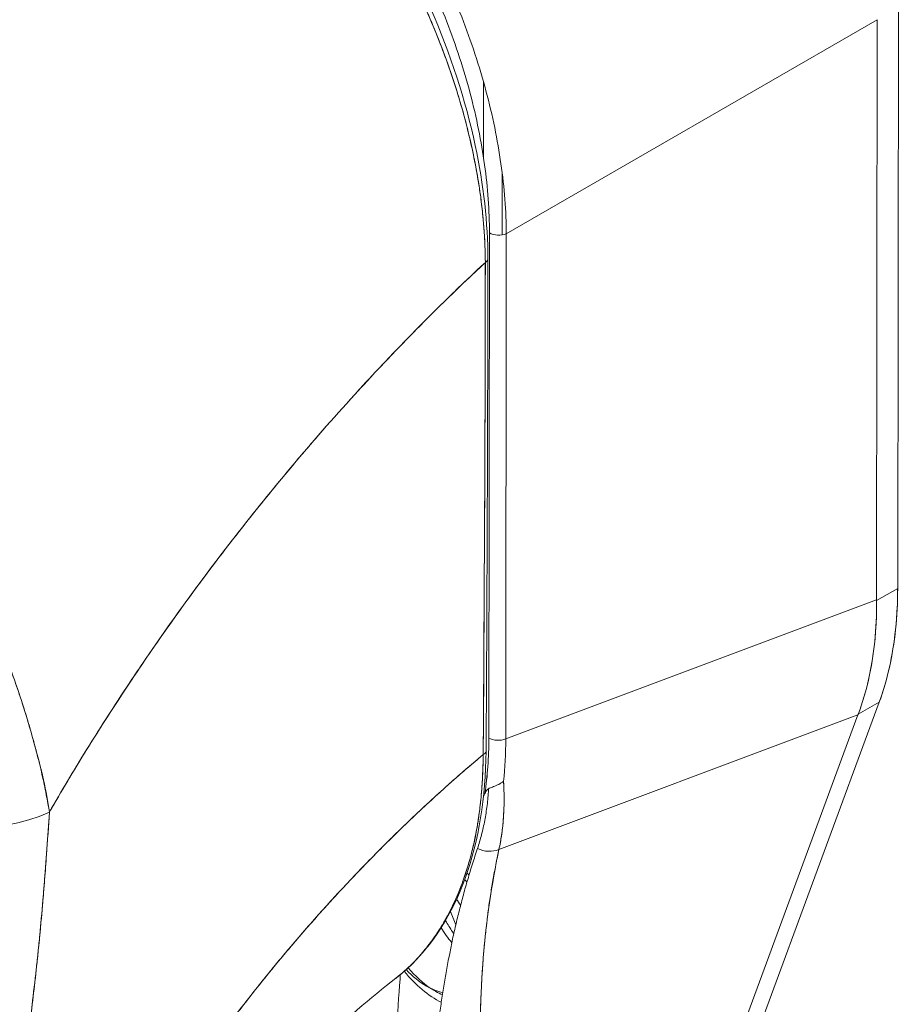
# Model space of a CAD drawing. Header units: inches. Extents: x 16 to 427, y 4 to 276.
# Tile 99 of 111: x 406.576 to 407.476, y 128.603 to 129.611. Entities that reach past the tile are written whole.
import ezdxf

# ---------------------------------------------------------------- set-up
doc = ezdxf.new("R2010")
doc.units = ezdxf.units.IN
doc.header["$LTSCALE"] = 26
doc.header["$MEASUREMENT"] = 0
doc.layers.add('Visible (ANSI)', color=7, linetype='Continuous', lineweight=5)

msp = doc.modelspace()

# ---------------------------------------------------------------- linework, layer by layer
at = {"layer": 'Visible (ANSI)'}
for p, q in [((407.4753, 129.0291), (407.476, 129.6283)), ((407.476, 129.6283), (407.4753, 129.0291)), ((407.0744, 129.3922), (407.4543, 129.6114)), ((407.4543, 129.6114), (407.0744, 129.3922)), ((407.4416, 129.6041), (407.4416, 129.6041)), ((407.4416, 129.6041), (407.4416, 129.6041)), ((407.4537, 129.0173), (407.4543, 129.6114)), ((407.4543, 129.6114), (407.4537, 129.0173)), ((407.4321, 129.5986), (407.4321, 129.5986)), ((407.4321, 129.5986), (407.4321, 129.5986)), ((407.3631, 129.5587), (407.3631, 129.5587)), ((407.0512, 129.5474), (407.0511, 129.4705)), ((407.0701, 129.3911), (407.0701, 129.4557)), ((407.0572, 129.3931), (407.0566, 128.8759)), ((407.0566, 128.8759), (407.0572, 129.3931)), ((407.0744, 129.3922), (407.0739, 128.875)), ((407.0739, 128.875), (407.0744, 129.3922)), ((407.0743, 129.2479), (407.0743, 129.2479)), ((407.0742, 129.191), (407.0742, 129.191)), ((407.0568, 129.0726), (407.0568, 129.0726)), ((407.4753, 129.0291), (407.4537, 129.0166)), ((407.4537, 129.0166), (407.4753, 129.0291)), ((407.0739, 128.875), (407.4537, 129.0173)), ((407.4537, 129.0173), (407.0739, 128.875)), ((407.4537, 129.0173), (407.4537, 129.0166)), ((407.2166, 128.2632), (407.4564, 128.9126)), ((407.4564, 128.9126), (407.2166, 128.2632)), ((407.4348, 128.9002), (407.4564, 128.9126)), ((407.4564, 128.9126), (407.4348, 128.9002)), ((407.0669, 128.7618), (407.4346, 128.8996)), ((407.4346, 128.8996), (407.0669, 128.7618)), ((407.1959, 128.2532), (407.4346, 128.8996)), ((407.4346, 128.8996), (407.1959, 128.2532)), ((407.4348, 128.9002), (407.4346, 128.8996)), ((407.4032, 128.8878), (407.4032, 128.8878)), ((407.3945, 128.8846), (407.3945, 128.8846)), ((406.5926, 128.8645), (406.5925, 128.8645)), ((406.5945, 128.8567), (406.5947, 128.8566)), ((406.5947, 128.8566), (406.5945, 128.8567)), ((407.3018, 128.8499), (407.3018, 128.8499)), ((406.6028, 128.8204), (406.6028, 128.8221)), ((406.6028, 128.8221), (406.6028, 128.8204)), ((407.0227, 128.6847), (407.0174, 128.6984)), ((407.0022, 128.6164), (406.9926, 128.6219)), ((406.9926, 128.6219), (407.0022, 128.6164)), ((406.9927, 128.6219), (407.0022, 128.6164))]:
    msp.add_line(p, q, dxfattribs=at)
msp.add_arc((407.0603, 129.1476), 0.0135, 255.4729, 255.4757, dxfattribs=at)
for centre, major_axis, ratio, start_param, end_param in [((407.0026, 129.4561), (0.1554, -0.2691), 0.57735, 1.272742, 1.272744), ((407.2697, 129.61), (-0.1454, 0.2519), 0.57735, 1.888973, 1.888975), ((407.264, 129.6067), (0.1495, -0.2589), 0.57735, 5.021664, 5.021666), ((407.0667, 129.3986), (0.0135, 0), 0.578085, 3.927628, 5.323892), ((407.0475, 129.3664), (0.00808, -0.00001), 0.577886, 5.458531, 6.283184), ((407.0475, 129.3664), (0.00808, -0.00001), 0.577886, 5.458531, 6.283184), ((407.0603, 129.1476), (-0.0135, 0), 0.578085, 1.318354, 1.318403), ((407.0603, 129.1476), (0.0135, 0), 0.578085, 4.459946, 4.459996), ((407.0602, 129.0597), (-0.0067, -0.0117), 0.576615, 4.288815, 4.288887), ((407.0602, 129.0597), (0.0067, 0.0117), 0.576615, 1.147222, 1.147295), ((407.0602, 129.0597), (0.0135, 0), 0.578085, 4.459946, 4.459996), ((407.1415, 129.2222), (0.236, -0.4088), 0.57735, 0.447417, 0.784158), ((407.1003, 129.1966), (-0.2618, 0.3916), 0.606308, 3.549793, 3.88722), ((407.0025, 128.9615), (0.0431, -0.0746), 0.57735, 0.306582, 0.306605), ((406.8241, 129.0027), (0.1311, -0.3344), 0.574291, 0.783917, 0.970422), ((406.7119, 129.1077), (0.2553, -0.4352), 0.532324, 0.582589, 0.734809), ((407.0031, 128.9611), (0.0479, -0.083), 0.57735, 0.126009, 0.126025), ((407.0661, 128.8814), (0.0135, 0), 0.578085, 3.927629, 5.323892), ((407.0661, 128.8814), (-0.0135, 0), 0.578085, 0.786036, 2.182299), ((406.7375, 129.0716), (-0.237, 0.4151), 0.575063, 3.813529, 3.928367), ((406.7375, 129.0716), (0.237, -0.4151), 0.575071, 0.671929, 0.786767), ((407.0456, 128.8626), (0.00808, -0.00006), 0.581904, 5.407783, 6.283181), ((407.0456, 128.8626), (0.00808, -0.00006), 0.581904, 5.407783, 6.283181), ((406.5782, 128.855), (0.0404, 0), 0.577349, 5.272768, 5.281544), ((406.5211, 128.8666), (-0.1345, 0.0072), 0.61085, 0.817169, 2.290598), ((406.5211, 128.8666), (0.1345, -0.0072), 0.61085, 3.958762, 5.432191), ((407.0549, 128.7791), (0.0218, -0.0067), 0.824437, 4.499544, 5.518905), ((407.0549, 128.7791), (-0.0218, 0.0067), 0.824437, 1.357951, 2.377312), ((407.0031, 128.6862), (0.0479, -0.083), 0.57735, 1.845497, 1.877759), ((407.0022, 128.6868), (0.0431, -0.0747), 0.57735, 1.805679, 1.847343), ((406.9927, 128.6813), (-0.0364, 0.063), 0.57735, 4.751095, 4.853698), ((407.0031, 128.6862), (0.0479, -0.083), 0.57735, 1.443741, 1.446647), ((407.0022, 128.6868), (0.0431, -0.0747), 0.57735, 1.307164, 1.310379), ((407.0524, 128.7147), (0.0479, -0.083), 0.57735, 4.777462, 4.976237), ((407.0031, 128.6862), (-0.0479, 0.083), 0.57735, 1.84522, 2.427438), ((406.9927, 128.6813), (0.0364, -0.063), 0.57735, 5.082292, 5.496514), ((407.0022, 128.6868), (-0.0431, 0.0747), 0.57735, 1.873671, 2.274663), ((406.9927, 128.6813), (0.0364, -0.063), 0.57735, 5.496514, 5.828377), ((407.0022, 128.6868), (-0.0431, 0.0747), 0.57735, 2.356201, 2.467626)]:
    msp.add_ellipse(centre, major_axis=major_axis, ratio=ratio, start_param=start_param, end_param=end_param, dxfattribs=at)
for points, knots in [([(407.0744, 129.3922), (407.0744, 129.4153), (407.0725, 129.4393), (407.069, 129.4638), (407.0655, 129.4883), (407.0604, 129.5134), (407.0536, 129.5385), (407.0469, 129.5637), (407.0386, 129.5891), (407.0288, 129.6142), (407.019, 129.6393), (407.0078, 129.6643), (406.9953, 129.6887), (406.9829, 129.7131), (406.9691, 129.737), (406.9542, 129.76), (406.9394, 129.7831), (406.9234, 129.8053), (406.9065, 129.8264), (406.8896, 129.8474), (406.8719, 129.8673), (406.8535, 129.8858), (406.8351, 129.9043), (406.816, 129.9213), (406.7965, 129.9367), (406.777, 129.952), (406.7572, 129.9656), (406.7372, 129.9773)], [0, 0, 0, 0, 0.111111, 0.111111, 0.111111, 0.222222, 0.222222, 0.222222, 0.333333, 0.333333, 0.333333, 0.444444, 0.444444, 0.444444, 0.555556, 0.555556, 0.555556, 0.666667, 0.666667, 0.666667, 0.777778, 0.777778, 0.777778, 0.888889, 0.888889, 0.888889, 1, 1, 1, 1]), ([(406.7103, 129.9565), (406.6844, 129.9321), (406.6594, 129.9075), (406.6352, 129.8826), (406.611, 129.8578), (406.5877, 129.8328), (406.5652, 129.8077), (406.5427, 129.7826), (406.521, 129.7575), (406.5002, 129.7324), (406.4793, 129.7073), (406.4594, 129.6822), (406.4402, 129.6573), (406.421, 129.6323), (406.4027, 129.6075), (406.3852, 129.5828), (406.3676, 129.5582), (406.3509, 129.5337), (406.3349, 129.5095), (406.319, 129.4853), (406.3038, 129.4614), (406.2894, 129.4377), (406.2751, 129.4142), (406.2615, 129.3909), (406.2486, 129.368)], [0, 0, 0, 0, 0.125051, 0.125051, 0.125051, 0.250106, 0.250106, 0.250106, 0.375161, 0.375161, 0.375161, 0.500216, 0.500216, 0.500216, 0.625271, 0.625271, 0.625271, 0.750326, 0.750326, 0.750326, 0.87538, 0.87538, 0.87538, 1, 1, 1, 1]), ([(406.2486, 129.368), (406.258, 129.3848), (406.2678, 129.4017), (406.278, 129.4188), (406.2984, 129.4529), (406.3203, 129.4877), (406.3439, 129.523), (406.3675, 129.5583), (406.3928, 129.5941), (406.4198, 129.6303), (406.4468, 129.6664), (406.4755, 129.7029), (406.506, 129.7394), (406.5365, 129.7759), (406.5687, 129.8124), (406.6028, 129.8487), (406.6369, 129.885), (406.6727, 129.9211), (406.7103, 129.9565)], [0, 0, 0, 0, 0.09109, 0.09109, 0.09109, 0.272872, 0.272872, 0.272872, 0.454654, 0.454654, 0.454654, 0.636436, 0.636436, 0.636436, 0.818218, 0.818218, 0.818218, 1, 1, 1, 1]), ([(407.053, 129.3629), (407.0529, 129.3675), (407.0528, 129.3722), (407.0527, 129.3769), (407.0525, 129.3821), (407.0522, 129.3874), (407.0519, 129.3927), (407.0515, 129.3985), (407.051, 129.4044), (407.0505, 129.4103), (407.0498, 129.4168), (407.049, 129.4234), (407.0482, 129.43), (407.0475, 129.4348), (407.0468, 129.4396), (407.046, 129.4445), (407.0456, 129.4469), (407.0452, 129.4494), (407.0448, 129.4519), (407.0434, 129.4599), (407.0418, 129.468), (407.0401, 129.4762), (407.0382, 129.4852), (407.036, 129.4943), (407.0337, 129.5033), (407.0314, 129.5124), (407.0289, 129.5214), (407.0262, 129.5305), (407.0259, 129.5314), (407.0256, 129.5324), (407.0253, 129.5333), (407.022, 129.5443), (407.0183, 129.5553), (407.0144, 129.5663), (407.01, 129.5786), (407.0053, 129.5908), (407.0003, 129.603), (406.9983, 129.6078), (406.9963, 129.6126), (406.9942, 129.6174), (406.9904, 129.6262), (406.9864, 129.6349), (406.9822, 129.6436), (406.9756, 129.6574), (406.9686, 129.6712), (406.9612, 129.6847), (406.958, 129.6905), (406.9548, 129.6963), (406.9515, 129.702), (406.9478, 129.7084), (406.944, 129.7147), (406.9402, 129.7209), (406.9337, 129.7314), (406.927, 129.7418), (406.9201, 129.752), (406.914, 129.7611), (406.9076, 129.77), (406.9011, 129.7788), (406.9006, 129.7796), (406.9001, 129.7803), (406.8996, 129.781), (406.8942, 129.7882), (406.8888, 129.7953), (406.8832, 129.8023), (406.8777, 129.8092), (406.8721, 129.8159), (406.8665, 129.8226), (406.8614, 129.8286), (406.8562, 129.8345), (406.8509, 129.8402), (406.8475, 129.844), (406.844, 129.8478), (406.8405, 129.8515), (406.8392, 129.8529), (406.8379, 129.8542), (406.8365, 129.8556), (406.8321, 129.8602), (406.8277, 129.8647), (406.8232, 129.8691), (406.8191, 129.8731), (406.8149, 129.8771), (406.8108, 129.881), (406.807, 129.8846), (406.8031, 129.8881), (406.7992, 129.8915), (406.7957, 129.8947), (406.7921, 129.8978), (406.7885, 129.9009), (406.7852, 129.9037), (406.7818, 129.9065), (406.7785, 129.9092), (406.7779, 129.9097), (406.7772, 129.9102), (406.7766, 129.9107), (406.7742, 129.9127), (406.7717, 129.9146), (406.7693, 129.9165), (406.7665, 129.9187), (406.7638, 129.9208), (406.761, 129.9229), (406.7586, 129.9247), (406.7562, 129.9265), (406.7538, 129.9282), (406.7516, 129.9298), (406.7495, 129.9313), (406.7474, 129.9328), (406.7455, 129.9341), (406.7436, 129.9354), (406.7417, 129.9367), (406.74, 129.9379), (406.7383, 129.939), (406.7366, 129.9402), (406.7351, 129.9412), (406.7335, 129.9422), (406.732, 129.9432), (406.7305, 129.9441), (406.7291, 129.9451), (406.7277, 129.946), (406.7263, 129.9469), (406.7249, 129.9477), (406.7236, 129.9486), (406.7223, 129.9494), (406.721, 129.9501), (406.7197, 129.9509), (406.7186, 129.9516), (406.7174, 129.9523), (406.7162, 129.9531), (406.7152, 129.9537), (406.7141, 129.9543), (406.713, 129.9549), (406.7121, 129.9555), (406.7112, 129.956), (406.7103, 129.9565)], [0, 0, 0, 0, 0.022163, 0.022163, 0.022163, 0.046721, 0.046721, 0.046721, 0.07375, 0.07375, 0.07375, 0.103441, 0.103441, 0.103441, 0.125, 0.125, 0.125, 0.135958, 0.135958, 0.135958, 0.171628, 0.171628, 0.171628, 0.210936, 0.210936, 0.210936, 0.25, 0.25, 0.25, 0.254076, 0.254076, 0.254076, 0.301415, 0.301415, 0.301415, 0.354208, 0.354208, 0.354208, 0.375, 0.375, 0.375, 0.413119, 0.413119, 0.413119, 0.473883, 0.473883, 0.473883, 0.5, 0.5, 0.5, 0.529014, 0.529014, 0.529014, 0.577715, 0.577715, 0.577715, 0.621414, 0.621414, 0.621414, 0.625, 0.625, 0.625, 0.66093, 0.66093, 0.66093, 0.696579, 0.696579, 0.696579, 0.728771, 0.728771, 0.728771, 0.75, 0.75, 0.75, 0.757976, 0.757976, 0.757976, 0.784626, 0.784626, 0.784626, 0.80904, 0.80904, 0.80904, 0.83151, 0.83151, 0.83151, 0.852308, 0.852308, 0.852308, 0.871433, 0.871433, 0.871433, 0.875, 0.875, 0.875, 0.888962, 0.888962, 0.888962, 0.904641, 0.904641, 0.904641, 0.918368, 0.918368, 0.918368, 0.930426, 0.930426, 0.930426, 0.941092, 0.941092, 0.941092, 0.950638, 0.950638, 0.950638, 0.959335, 0.959335, 0.959335, 0.967454, 0.967454, 0.967454, 0.975136, 0.975136, 0.975136, 0.982323, 0.982323, 0.982323, 0.988932, 0.988932, 0.988932, 0.994877, 0.994877, 0.994877, 1, 1, 1, 1]), ([(406.7103, 129.9565), (406.7163, 129.953), (406.7232, 129.9489), (406.7304, 129.9442), (406.7333, 129.9424), (406.7361, 129.9405), (406.7391, 129.9385), (406.7445, 129.9349), (406.75, 129.931), (406.7556, 129.9269), (406.7607, 129.9231), (406.7659, 129.9192), (406.7712, 129.915), (406.7757, 129.9115), (406.7803, 129.9077), (406.785, 129.9038), (406.792, 129.898), (406.7992, 129.8917), (406.8065, 129.8849), (406.8101, 129.8816), (406.8138, 129.8782), (406.8175, 129.8747), (406.8263, 129.8662), (406.8354, 129.857), (406.8447, 129.847), (406.847, 129.8445), (406.8494, 129.8419), (406.8518, 129.8393), (406.8627, 129.8272), (406.8739, 129.8141), (406.8853, 129.7997), (406.8857, 129.7991), (406.8861, 129.7986), (406.8866, 129.798), (406.8977, 129.7838), (406.9091, 129.7684), (406.9205, 129.7515), (406.9227, 129.7481), (406.925, 129.7447), (406.9273, 129.7412), (406.9356, 129.7285), (406.9439, 129.715), (406.9521, 129.7009), (406.9579, 129.6908), (406.9636, 129.6805), (406.9691, 129.6698), (406.9729, 129.6625), (406.9767, 129.6551), (406.9803, 129.6476), (406.9889, 129.6298), (406.997, 129.6115), (407.0042, 129.5933), (407.0047, 129.5921), (407.0052, 129.5909), (407.0056, 129.5898), (407.0122, 129.5731), (407.0181, 129.5564), (407.0233, 129.5398), (407.0266, 129.5294), (407.0296, 129.5191), (407.0323, 129.5087), (407.0341, 129.502), (407.0357, 129.4953), (407.0373, 129.4886), (407.0411, 129.4725), (407.0441, 129.4566), (407.0465, 129.4414), (407.0471, 129.4375), (407.0477, 129.4337), (407.0482, 129.4299), (407.0496, 129.4192), (407.0507, 129.409), (407.0515, 129.3992), (407.0525, 129.3863), (407.0529, 129.3741), (407.053, 129.3629)], [0, 0, 0, 0, 0.065233, 0.065233, 0.065233, 0.090909, 0.090909, 0.090909, 0.138606, 0.138606, 0.138606, 0.181818, 0.181818, 0.181818, 0.218295, 0.218295, 0.218295, 0.272727, 0.272727, 0.272727, 0.299488, 0.299488, 0.299488, 0.363636, 0.363636, 0.363636, 0.379913, 0.379913, 0.379913, 0.454545, 0.454545, 0.454545, 0.457429, 0.457429, 0.457429, 0.530754, 0.530754, 0.530754, 0.545455, 0.545455, 0.545455, 0.598649, 0.598649, 0.598649, 0.636364, 0.636364, 0.636364, 0.662242, 0.662242, 0.662242, 0.723318, 0.723318, 0.723318, 0.727273, 0.727273, 0.727273, 0.783303, 0.783303, 0.783303, 0.818182, 0.818182, 0.818182, 0.840721, 0.840721, 0.840721, 0.895221, 0.895221, 0.895221, 0.909091, 0.909091, 0.909091, 0.94822, 0.94822, 0.94822, 1, 1, 1, 1]), ([(406.716, 129.9582), (406.7538, 129.9363), (406.7921, 129.9068), (406.8616, 129.8385), (406.8941, 129.7994), (406.9513, 129.7155), (406.9766, 129.6696), (407.0172, 129.5767), (407.0328, 129.5286), (407.0512, 129.4424), (407.0556, 129.403), (407.0556, 129.3663)], [0, 0, 0, 0, 0.592296, 0.592296, 1.159393, 1.159393, 1.72926, 1.72926, 2.301396, 2.301396, 2.798356, 2.798356, 2.798356, 2.798356]), ([(406.7293, 129.9619), (406.749, 129.9505), (406.7683, 129.9374), (406.7873, 129.9226), (406.8063, 129.9078), (406.8249, 129.8912), (406.8429, 129.8733), (406.8609, 129.8553), (406.8782, 129.836), (406.8946, 129.8156), (406.911, 129.7951), (406.9266, 129.7735), (406.941, 129.7511), (406.9555, 129.7287), (406.9689, 129.7055), (406.981, 129.6818), (406.9932, 129.658), (407.004, 129.6338), (407.0135, 129.6093), (407.0229, 129.5848), (407.031, 129.5602), (407.0375, 129.5357), (407.044, 129.5111), (407.0489, 129.4867), (407.0522, 129.4629), (407.0555, 129.4391), (407.0572, 129.4159), (407.0572, 129.3931)], [0, 0, 0, 0, 0.111111, 0.111111, 0.111111, 0.222222, 0.222222, 0.222222, 0.333333, 0.333333, 0.333333, 0.444444, 0.444444, 0.444444, 0.555556, 0.555556, 0.555556, 0.666667, 0.666667, 0.666667, 0.777778, 0.777778, 0.777778, 0.888889, 0.888889, 0.888889, 1, 1, 1, 1]), ([(406.6065, 128.8001), (406.6051, 128.8106), (406.603, 128.8216), (406.6004, 128.8332), (406.5977, 128.8453), (406.5944, 128.858), (406.5906, 128.8715), (406.5906, 128.8718), (406.5905, 128.8721), (406.5904, 128.8724), (406.5866, 128.8861), (406.5822, 128.9005), (406.5774, 128.9153), (406.575, 128.9226), (406.5726, 128.9299), (406.57, 128.9372), (406.5676, 128.9442), (406.565, 128.9513), (406.5623, 128.9583), (406.5617, 128.9601), (406.561, 128.9619), (406.5603, 128.9637), (406.5536, 128.9809), (406.5465, 128.9979), (406.5389, 129.0146), (406.5345, 129.0243), (406.5299, 129.034), (406.5252, 129.0435), (406.5214, 129.0513), (406.5175, 129.0589), (406.5136, 129.0666), (406.5044, 129.0841), (406.4947, 129.1013), (406.4847, 129.1179), (406.4836, 129.1199), (406.4824, 129.1218), (406.4813, 129.1237), (406.4762, 129.132), (406.4711, 129.1401), (406.4659, 129.1482), (406.4617, 129.1546), (406.4575, 129.1609), (406.4532, 129.1671), (406.4464, 129.177), (406.4394, 129.1868), (406.4323, 129.1962), (406.4283, 129.2017), (406.4241, 129.2071), (406.42, 129.2124), (406.4088, 129.2267), (406.3974, 129.2402), (406.3862, 129.2527), (406.3845, 129.2547), (406.3828, 129.2566), (406.3811, 129.2585), (406.3716, 129.2689), (406.3622, 129.2785), (406.3531, 129.2874), (406.346, 129.2944), (406.339, 129.3009), (406.3322, 129.307), (406.3287, 129.3101), (406.3252, 129.3131), (406.3218, 129.3161), (406.3121, 129.3244), (406.3026, 129.3319), (406.2934, 129.3387), (406.2915, 129.3401), (406.2897, 129.3415), (406.2878, 129.3428), (406.2813, 129.3475), (406.2749, 129.3519), (406.2688, 129.3559), (406.2615, 129.3606), (406.2547, 129.3647), (406.2486, 129.368)], [0, 0, 0, 0, 0.053972, 0.053972, 0.053972, 0.109887, 0.109887, 0.109887, 0.111111, 0.111111, 0.111111, 0.16784, 0.16784, 0.16784, 0.195541, 0.195541, 0.195541, 0.222222, 0.222222, 0.222222, 0.229068, 0.229068, 0.229068, 0.294927, 0.294927, 0.294927, 0.333333, 0.333333, 0.333333, 0.364421, 0.364421, 0.364421, 0.436204, 0.436204, 0.436204, 0.444444, 0.444444, 0.444444, 0.480497, 0.480497, 0.480497, 0.509227, 0.509227, 0.509227, 0.555556, 0.555556, 0.555556, 0.582389, 0.582389, 0.582389, 0.655375, 0.655375, 0.655375, 0.666667, 0.666667, 0.666667, 0.729054, 0.729054, 0.729054, 0.777778, 0.777778, 0.777778, 0.802917, 0.802917, 0.802917, 0.874492, 0.874492, 0.874492, 0.888889, 0.888889, 0.888889, 0.939873, 0.939873, 0.939873, 1, 1, 1, 1]), ([(406.2486, 129.368), (406.2544, 129.3648), (406.2602, 129.3613), (406.266, 129.3576), (406.2725, 129.3535), (406.2789, 129.3491), (406.2854, 129.3445), (406.2897, 129.3415), (406.2939, 129.3384), (406.2981, 129.3352), (406.301, 129.333), (406.3039, 129.3308), (406.3068, 129.3285), (406.3145, 129.3223), (406.3223, 129.3158), (406.3301, 129.3089), (406.336, 129.3036), (406.342, 129.2981), (406.348, 129.2924), (406.3504, 129.2901), (406.3529, 129.2877), (406.3553, 129.2853), (406.3644, 129.2763), (406.3734, 129.2669), (406.3824, 129.257), (406.3874, 129.2515), (406.3923, 129.2459), (406.3972, 129.2402), (406.4019, 129.2347), (406.4066, 129.2291), (406.4113, 129.2234), (406.4214, 129.2108), (406.4315, 129.1976), (406.4413, 129.184), (406.4425, 129.1824), (406.4436, 129.1808), (406.4448, 129.1791), (406.4542, 129.1659), (406.4633, 129.1523), (406.4722, 129.1382), (406.478, 129.1291), (406.4837, 129.1198), (406.4893, 129.1103), (406.4938, 129.1026), (406.4983, 129.0948), (406.5026, 129.0868), (406.5116, 129.0706), (406.5203, 129.0539), (406.5285, 129.0369), (406.5287, 129.0364), (406.529, 129.0358), (406.5292, 129.0353), (406.536, 129.0211), (406.5425, 129.0068), (406.5487, 128.9922), (406.5538, 128.9803), (406.5586, 128.9683), (406.5631, 128.9562), (406.5636, 128.955), (406.564, 128.9539), (406.5644, 128.9527), (406.5687, 128.9412), (406.5728, 128.9297), (406.5766, 128.9181), (406.5799, 128.908), (406.583, 128.898), (406.586, 128.888), (406.5871, 128.884), (406.5883, 128.8801), (406.5893, 128.8762), (406.5907, 128.8713), (406.592, 128.8664), (406.5933, 128.8616), (406.5953, 128.8538), (406.5972, 128.8461), (406.5989, 128.8385), (406.6005, 128.8316), (406.6019, 128.8248), (406.6032, 128.8181), (406.6044, 128.812), (406.6055, 128.806), (406.6065, 128.8001)], [0, 0, 0, 0, 0.039552, 0.039552, 0.039552, 0.082978, 0.082978, 0.082978, 0.111111, 0.111111, 0.111111, 0.130351, 0.130351, 0.130351, 0.182269, 0.182269, 0.182269, 0.222222, 0.222222, 0.222222, 0.238631, 0.238631, 0.238631, 0.299677, 0.299677, 0.299677, 0.333333, 0.333333, 0.333333, 0.365563, 0.365563, 0.365563, 0.436149, 0.436149, 0.436149, 0.444444, 0.444444, 0.444444, 0.511902, 0.511902, 0.511902, 0.555556, 0.555556, 0.555556, 0.591194, 0.591194, 0.591194, 0.664363, 0.664363, 0.664363, 0.666667, 0.666667, 0.666667, 0.727664, 0.727664, 0.727664, 0.777778, 0.777778, 0.777778, 0.782558, 0.782558, 0.782558, 0.830295, 0.830295, 0.830295, 0.872238, 0.872238, 0.872238, 0.888889, 0.888889, 0.888889, 0.909568, 0.909568, 0.909568, 0.942962, 0.942962, 0.942962, 0.972975, 0.972975, 0.972975, 1, 1, 1, 1]), ([(407.053, 129.3629), (407.03, 129.3416), (407.0079, 129.32), (406.9864, 129.2984), (406.9617, 129.2734), (406.938, 129.2483), (406.9152, 129.2232), (406.8925, 129.1982), (406.8707, 129.1732), (406.85, 129.1483), (406.8292, 129.1234), (406.8094, 129.0987), (406.7905, 129.0743), (406.7716, 129.0499), (406.7537, 129.0257), (406.7366, 129.0019), (406.7196, 128.9782), (406.7035, 128.9548), (406.6882, 128.9318), (406.6729, 128.9089), (406.6585, 128.8864), (406.6449, 128.8644), (406.6313, 128.8424), (406.6185, 128.821), (406.6065, 128.8001)], [0, 0, 0, 0, 0.110185, 0.110185, 0.110185, 0.237301, 0.237301, 0.237301, 0.364418, 0.364418, 0.364418, 0.491534, 0.491534, 0.491534, 0.618651, 0.618651, 0.618651, 0.745767, 0.745767, 0.745767, 0.872884, 0.872884, 0.872884, 1, 1, 1, 1]), ([(406.6065, 128.8001), (406.6081, 128.8028), (406.6096, 128.8055), (406.6112, 128.8083), (406.6231, 128.8286), (406.6356, 128.8495), (406.6489, 128.8709), (406.6622, 128.8922), (406.6763, 128.914), (406.6912, 128.9363), (406.7061, 128.9585), (406.7217, 128.9812), (406.7383, 129.0042), (406.7548, 129.0272), (406.7722, 129.0506), (406.7904, 129.0742), (406.8087, 129.0978), (406.8278, 129.1217), (406.8478, 129.1457), (406.8679, 129.1698), (406.8888, 129.194), (406.9107, 129.2182), (406.9325, 129.2424), (406.9553, 129.2667), (406.979, 129.2909), (407.0027, 129.315), (407.0274, 129.3391), (407.053, 129.3629)], [0, 0, 0, 0, 0.016632, 0.016632, 0.016632, 0.139553, 0.139553, 0.139553, 0.262474, 0.262474, 0.262474, 0.385395, 0.385395, 0.385395, 0.508316, 0.508316, 0.508316, 0.631237, 0.631237, 0.631237, 0.754158, 0.754158, 0.754158, 0.877079, 0.877079, 0.877079, 1, 1, 1, 1]), ([(407.053, 129.3629), (407.0529, 129.3522), (407.0528, 129.3408), (407.0528, 129.3289), (407.0527, 129.3213), (407.0527, 129.3134), (407.0527, 129.3053), (407.0527, 129.3028), (407.0527, 129.3003), (407.0527, 129.2977), (407.0527, 129.2882), (407.0527, 129.2786), (407.0527, 129.2687), (407.0527, 129.2598), (407.0527, 129.2507), (407.0527, 129.2415), (407.0527, 129.2413), (407.0527, 129.241), (407.0527, 129.2407), (407.0527, 129.2325), (407.0527, 129.2242), (407.0527, 129.2157), (407.0527, 129.2076), (407.0526, 129.1994), (407.0526, 129.191), (407.0526, 129.1841), (407.0526, 129.1771), (407.0526, 129.1699), (407.0525, 129.1613), (407.0525, 129.1524), (407.0524, 129.1433), (407.0524, 129.1279), (407.0523, 129.1121), (407.0522, 129.0961), (407.0522, 129.0942), (407.0521, 129.0924), (407.0521, 129.0905), (407.0521, 129.076), (407.052, 129.0613), (407.0519, 129.0466), (407.0518, 129.0378), (407.0518, 129.029), (407.0518, 129.0203), (407.0517, 129.0161), (407.0517, 129.012), (407.0517, 129.0079), (407.0517, 129.0027), (407.0516, 128.9976), (407.0516, 128.9924), (407.0516, 128.9824), (407.0515, 128.9725), (407.0515, 128.9628), (407.0514, 128.9519), (407.0514, 128.9413), (407.0513, 128.9309), (407.0513, 128.93), (407.0513, 128.9291), (407.0513, 128.9282), (407.0513, 128.9173), (407.0512, 128.9067), (407.0511, 128.8965), (407.051, 128.8832), (407.0509, 128.8706), (407.0508, 128.859)], [0, 0, 0, 0, 0.086854, 0.086854, 0.086854, 0.142857, 0.142857, 0.142857, 0.160393, 0.160393, 0.160393, 0.225332, 0.225332, 0.225332, 0.284072, 0.284072, 0.284072, 0.285714, 0.285714, 0.285714, 0.337995, 0.337995, 0.337995, 0.387858, 0.387858, 0.387858, 0.428571, 0.428571, 0.428571, 0.477903, 0.477903, 0.477903, 0.561799, 0.561799, 0.561799, 0.571429, 0.571429, 0.571429, 0.647398, 0.647398, 0.647398, 0.692793, 0.692793, 0.692793, 0.714286, 0.714286, 0.714286, 0.741164, 0.741164, 0.741164, 0.793671, 0.793671, 0.793671, 0.851961, 0.851961, 0.851961, 0.857143, 0.857143, 0.857143, 0.918923, 0.918923, 0.918923, 1, 1, 1, 1]), ([(407.0508, 128.859), (407.0511, 128.8993), (407.0513, 128.94), (407.0516, 128.981), (407.0517, 128.9952), (407.0517, 129.0095), (407.0518, 129.0238), (407.0519, 129.0487), (407.0521, 129.0736), (407.0522, 129.0987), (407.0523, 129.1295), (407.0525, 129.1605), (407.0526, 129.1917), (407.0526, 129.203), (407.0527, 129.2143), (407.0527, 129.2256), (407.0528, 129.271), (407.0529, 129.3168), (407.053, 129.3629)], [0, 0, 0, 0, 0.247318, 0.247318, 0.247318, 0.333333, 0.333333, 0.333333, 0.482783, 0.482783, 0.482783, 0.666667, 0.666667, 0.666667, 0.733158, 0.733158, 0.733158, 1, 1, 1, 1]), ([(407.4753, 129.0291), (407.4753, 129.0146), (407.4746, 129.0007), (407.4732, 128.9872), (407.4717, 128.9737), (407.4696, 128.9606), (407.4668, 128.9481), (407.464, 128.9357), (407.4606, 128.9239), (407.4564, 128.9126)], [0, 0, 0, 0, 0.333333, 0.333333, 0.333333, 0.666667, 0.666667, 0.666667, 1, 1, 1, 1]), ([(407.4537, 129.0173), (407.4537, 129.0173), (407.4537, 129.0172), (407.4537, 129.0171), (407.4537, 129.017), (407.4537, 129.0169), (407.4537, 129.0168), (407.4537, 129.0168), (407.4537, 129.0167), (407.4537, 129.0166)], [0, 0, 0, 0, 0.333333, 0.333333, 0.333333, 0.666667, 0.666667, 0.666667, 1, 1, 1, 1]), ([(407.4537, 129.0166), (407.4538, 129.0022), (407.4532, 128.9883), (407.4518, 128.9748), (407.4504, 128.9613), (407.4483, 128.9483), (407.4455, 128.9359), (407.4427, 128.9234), (407.4391, 128.9115), (407.4348, 128.9002)], [0, 0, 0, 0, 0.333333, 0.333333, 0.333333, 0.666667, 0.666667, 0.666667, 1, 1, 1, 1]), ([(407.4348, 128.9002), (407.4348, 128.9001), (407.4348, 128.9), (407.4347, 128.9), (407.4347, 128.8999), (407.4347, 128.8999), (407.4347, 128.8998), (407.4346, 128.8997), (407.4346, 128.8997), (407.4346, 128.8996)], [0, 0, 0, 0, 0.333333, 0.333333, 0.333333, 0.666667, 0.666667, 0.666667, 1, 1, 1, 1]), ([(406.6286, 128.324), (406.6374, 128.3416), (406.6471, 128.3601), (406.6578, 128.3795), (406.6685, 128.399), (406.6803, 128.4192), (406.6931, 128.4403), (406.7059, 128.4613), (406.7198, 128.4831), (406.7349, 128.5055), (406.75, 128.5279), (406.7662, 128.5509), (406.7836, 128.5743), (406.801, 128.5977), (406.8197, 128.6215), (406.8395, 128.6454), (406.8594, 128.6694), (406.8805, 128.6936), (406.9027, 128.7177), (406.925, 128.7418), (406.9486, 128.7658), (406.9732, 128.7895), (406.9979, 128.8131), (407.0238, 128.8364), (407.0508, 128.859)], [0, 0, 0, 0, 0.124948, 0.124948, 0.124948, 0.249955, 0.249955, 0.249955, 0.374963, 0.374963, 0.374963, 0.49997, 0.49997, 0.49997, 0.624978, 0.624978, 0.624978, 0.749985, 0.749985, 0.749985, 0.874993, 0.874993, 0.874993, 1, 1, 1, 1]), ([(407.0508, 128.859), (407.043, 128.8524), (407.0353, 128.8459), (407.0277, 128.8393), (407.0142, 128.8275), (407.0009, 128.8155), (406.988, 128.8034), (406.9751, 128.7914), (406.9624, 128.7792), (406.9501, 128.7669), (406.9378, 128.7546), (406.9258, 128.7423), (406.9142, 128.7299), (406.9025, 128.7176), (406.8911, 128.7052), (406.8801, 128.6928), (406.8691, 128.6804), (406.8584, 128.668), (406.848, 128.6556), (406.8376, 128.6433), (406.8276, 128.6309), (406.8178, 128.6187), (406.8081, 128.6064), (406.7987, 128.5943), (406.7896, 128.5822), (406.7805, 128.5701), (406.7717, 128.5582), (406.7632, 128.5463), (406.7548, 128.5345), (406.7466, 128.5228), (406.7388, 128.5112), (406.7309, 128.4996), (406.7234, 128.4882), (406.7161, 128.477), (406.7089, 128.4658), (406.7019, 128.4547), (406.6953, 128.4439), (406.6886, 128.433), (406.6823, 128.4223), (406.6762, 128.4119), (406.6701, 128.4014), (406.6643, 128.3912), (406.6588, 128.3812), (406.6532, 128.3712), (406.6479, 128.3614), (406.6429, 128.3519), (406.6379, 128.3423), (406.6332, 128.333), (406.6286, 128.324)], [0, 0, 0, 0, 0.036069, 0.036069, 0.036069, 0.100331, 0.100331, 0.100331, 0.164593, 0.164593, 0.164593, 0.228855, 0.228855, 0.228855, 0.293118, 0.293118, 0.293118, 0.35738, 0.35738, 0.35738, 0.421642, 0.421642, 0.421642, 0.485904, 0.485904, 0.485904, 0.550166, 0.550166, 0.550166, 0.614429, 0.614429, 0.614429, 0.678691, 0.678691, 0.678691, 0.742953, 0.742953, 0.742953, 0.807215, 0.807215, 0.807215, 0.871477, 0.871477, 0.871477, 0.93574, 0.93574, 0.93574, 1, 1, 1, 1]), ([(407.0537, 128.8625), (407.0534, 128.815), (407.0462, 128.7707), (407.0191, 128.6956), (406.9989, 128.6636), (406.9693, 128.6365), (406.9654, 128.6331), (406.9612, 128.63)], [0, 0, 0, 0, 0.647411, 0.647411, 1.290902, 1.290902, 1.387451, 1.387451, 1.387451, 1.387451]), ([(406.9612, 128.63), (406.9614, 128.6301), (406.9615, 128.6301), (406.9616, 128.6302), (406.9618, 128.6304), (406.962, 128.6306), (406.9622, 128.6307), (406.9662, 128.6339), (406.9701, 128.6372), (406.9738, 128.6407), (406.978, 128.6445), (406.982, 128.6487), (406.9859, 128.653), (406.9897, 128.6573), (406.9934, 128.6618), (406.9969, 128.6665), (406.9978, 128.6678), (406.9987, 128.669), (406.9996, 128.6703), (407.0021, 128.6737), (407.0045, 128.6773), (407.0067, 128.681), (407.0098, 128.6859), (407.0127, 128.6909), (407.0155, 128.6962), (407.0182, 128.7013), (407.0207, 128.7066), (407.0231, 128.712), (407.0246, 128.7155), (407.0261, 128.7191), (407.0275, 128.7227), (407.0282, 128.7245), (407.0289, 128.7264), (407.0296, 128.7283), (407.0316, 128.7336), (407.0334, 128.7391), (407.0351, 128.7447), (407.0366, 128.7497), (407.038, 128.7549), (407.0393, 128.7601), (407.0405, 128.765), (407.0416, 128.77), (407.0427, 128.775), (407.0434, 128.7787), (407.0441, 128.7824), (407.0448, 128.7862), (407.045, 128.7876), (407.0452, 128.789), (407.0455, 128.7905), (407.0463, 128.7958), (407.0471, 128.8012), (407.0477, 128.8067), (407.0484, 128.8123), (407.0489, 128.818), (407.0494, 128.8237), (407.0498, 128.8296), (407.0502, 128.8356), (407.0504, 128.8417), (407.0506, 128.8474), (407.0507, 128.8531), (407.0508, 128.859)], [0.5529206, 0.5529206, 0.5529206, 0.5529206, 0.553815, 0.553815, 0.553815, 0.5555556, 0.5555556, 0.5555556, 0.5873197, 0.5873197, 0.5873197, 0.6226959, 0.6226959, 0.6226959, 0.6574867, 0.6574867, 0.6574867, 0.6666667, 0.6666667, 0.6666667, 0.6915609, 0.6915609, 0.6915609, 0.7248127, 0.7248127, 0.7248127, 0.7571311, 0.7571311, 0.7571311, 0.7777778, 0.7777778, 0.7777778, 0.7883997, 0.7883997, 0.7883997, 0.8183588, 0.8183588, 0.8183588, 0.845378, 0.845378, 0.845378, 0.870503, 0.870503, 0.870503, 0.8888889, 0.8888889, 0.8888889, 0.8957748, 0.8957748, 0.8957748, 0.9214813, 0.9214813, 0.9214813, 0.9477805, 0.9477805, 0.9477805, 0.9746573, 0.9746573, 0.9746573, 1, 1, 1, 1]), ([(407.0508, 128.859), (407.0507, 128.8486), (407.0503, 128.8374), (407.0495, 128.8259), (407.049, 128.819), (407.0483, 128.8119), (407.0475, 128.8049), (407.0469, 128.7997), (407.0461, 128.7946), (407.0453, 128.7894), (407.0433, 128.7768), (407.0406, 128.7642), (407.037, 128.7514), (407.0368, 128.7506), (407.0366, 128.7498), (407.0364, 128.7491), (407.033, 128.7373), (407.0289, 128.7255), (407.024, 128.7141), (407.021, 128.7072), (407.0178, 128.7005), (407.0143, 128.694), (407.0116, 128.689), (407.0088, 128.6841), (407.0058, 128.6794), (406.9986, 128.6682), (406.9906, 128.658), (406.9825, 128.6493), (406.9822, 128.649), (406.9819, 128.6487), (406.9817, 128.6485), (406.975, 128.6414), (406.9681, 128.6353), (406.9612, 128.63)], [0, 0, 0, 0, 0.0478542, 0.0478542, 0.0478542, 0.0769231, 0.0769231, 0.0769231, 0.0983166, 0.0983166, 0.0983166, 0.1506385, 0.1506385, 0.1506385, 0.1538462, 0.1538462, 0.1538462, 0.2019809, 0.2019809, 0.2019809, 0.2307692, 0.2307692, 0.2307692, 0.2529487, 0.2529487, 0.2529487, 0.3060298, 0.3060298, 0.3060298, 0.3076923, 0.3076923, 0.3076923, 0.351225, 0.351225, 0.351225, 0.351225]), ([(407.0564, 128.8242), (407.058, 128.8248), (407.0597, 128.8255), (407.0614, 128.8262), (407.0632, 128.8269), (407.065, 128.8276), (407.0667, 128.8285), (407.0685, 128.8294), (407.0701, 128.8305), (407.0716, 128.8316)], [0, 0, 0, 0, 0.333333, 0.333333, 0.333333, 0.666667, 0.666667, 0.666667, 1, 1, 1, 1]), ([(407.0716, 128.8316), (407.0701, 128.8305), (407.0685, 128.8294), (407.0667, 128.8285), (407.065, 128.8276), (407.0632, 128.8269), (407.0614, 128.8262), (407.0606, 128.8259), (407.0598, 128.8256), (407.0591, 128.8253), (407.0581, 128.8249), (407.0572, 128.8246), (407.0564, 128.8242)], [0, 0, 0, 0, 0.333333, 0.333333, 0.333333, 0.666667, 0.666667, 0.666667, 0.817044, 0.817044, 0.817044, 1, 1, 1, 1]), ([(407.0716, 128.8316), (407.0717, 128.829), (407.0719, 128.8265), (407.072, 128.8239), (407.0722, 128.8183), (407.0722, 128.8128), (407.0721, 128.8075), (407.0721, 128.8073), (407.0721, 128.8071), (407.0721, 128.8069), (407.072, 128.8017), (407.0717, 128.7966), (407.0713, 128.7916), (407.0711, 128.7889), (407.0709, 128.7863), (407.0705, 128.7836), (407.0703, 128.7812), (407.0699, 128.7788), (407.0696, 128.7764), (407.0688, 128.7714), (407.068, 128.7666), (407.0669, 128.7618)], [0, 0, 0, 0, 0.10182, 0.10182, 0.10182, 0.326366, 0.326366, 0.326366, 0.333333, 0.333333, 0.333333, 0.550921, 0.550921, 0.550921, 0.666667, 0.666667, 0.666667, 0.775448, 0.775448, 0.775448, 1, 1, 1, 1]), ([(407.0669, 128.7618), (407.0685, 128.7688), (407.0697, 128.7761), (407.0705, 128.7836), (407.0714, 128.7912), (407.0719, 128.799), (407.0721, 128.807), (407.0723, 128.815), (407.0721, 128.8232), (407.0716, 128.8316)], [0, 0, 0, 0, 0.3333333, 0.3333333, 0.3333333, 0.6666667, 0.6666667, 0.6666667, 0.9999952, 0.9999952, 0.9999952, 0.9999952]), ([(407.045, 128.7629), (407.0465, 128.7674), (407.0479, 128.7721), (407.0491, 128.7768), (407.0503, 128.7816), (407.0514, 128.7865), (407.0524, 128.7915), (407.0533, 128.7965), (407.0541, 128.8017), (407.0548, 128.8069), (407.0554, 128.8122), (407.056, 128.8175), (407.0563, 128.823), (407.0563, 128.8234), (407.0564, 128.8238), (407.0564, 128.8242)], [0, 0, 0, 0, 0.243497, 0.243497, 0.243497, 0.488085, 0.488085, 0.488085, 0.733901, 0.733901, 0.733901, 0.981098, 0.981098, 0.981098, 1, 1, 1, 1]), ([(407.0564, 128.8242), (407.0558, 128.8239), (407.0553, 128.8234), (407.0548, 128.8229), (407.0544, 128.8224), (407.054, 128.8218), (407.0536, 128.8211), (407.0532, 128.8205), (407.0529, 128.8198), (407.0525, 128.8191)], [0, 0, 0, 0, 0.333333, 0.333333, 0.333333, 0.666667, 0.666667, 0.666667, 1, 1, 1, 1]), ([(406.5865, 128.5844), (406.5868, 128.5866), (406.5871, 128.5888), (406.5873, 128.591), (406.5878, 128.5948), (406.5882, 128.5987), (406.5887, 128.6026), (406.5902, 128.6148), (406.5916, 128.6269), (406.593, 128.639), (406.5936, 128.6443), (406.5941, 128.6495), (406.5947, 128.6547), (406.5948, 128.6561), (406.595, 128.6576), (406.5951, 128.659), (406.5957, 128.6649), (406.5963, 128.6707), (406.5969, 128.6764), (406.5981, 128.6895), (406.5992, 128.7024), (406.6003, 128.7151), (406.6006, 128.7194), (406.601, 128.7236), (406.6013, 128.7279), (406.6014, 128.729), (406.6015, 128.7301), (406.6016, 128.7313), (406.6023, 128.7397), (406.6029, 128.748), (406.6035, 128.7562), (406.6046, 128.7711), (406.6056, 128.7858), (406.6065, 128.8001)], [0, 0, 0, 0, 0.029161, 0.029161, 0.029161, 0.080621, 0.080621, 0.080621, 0.243196, 0.243196, 0.243196, 0.313778, 0.313778, 0.313778, 0.333333, 0.333333, 0.333333, 0.41251, 0.41251, 0.41251, 0.591045, 0.591045, 0.591045, 0.650584, 0.650584, 0.650584, 0.666667, 0.666667, 0.666667, 0.784923, 0.784923, 0.784923, 1, 1, 1, 1]), ([(406.6065, 128.8001), (406.6049, 128.7747), (406.6031, 128.7497), (406.6011, 128.7253), (406.601, 128.724), (406.6009, 128.7228), (406.6008, 128.7215), (406.5989, 128.6984), (406.5969, 128.6757), (406.5946, 128.6534), (406.5943, 128.651), (406.5941, 128.6485), (406.5938, 128.6461), (406.5916, 128.6252), (406.5892, 128.6046), (406.5865, 128.5844)], [0, 0, 0, 0, 0.333333, 0.333333, 0.333333, 0.350215, 0.350215, 0.350215, 0.666667, 0.666667, 0.666667, 0.701162, 0.701162, 0.701162, 1, 1, 1, 1]), ([(406.9945, 128.2701), (406.9943, 128.2795), (406.9942, 128.2888), (406.9941, 128.298), (406.994, 128.3069), (406.9939, 128.3157), (406.9938, 128.3245), (406.9938, 128.3329), (406.9937, 128.3413), (406.9937, 128.3496), (406.9937, 128.3577), (406.9937, 128.3657), (406.9938, 128.3736), (406.9938, 128.3813), (406.9938, 128.3889), (406.9939, 128.3965), (406.994, 128.4011), (406.9941, 128.4057), (406.9941, 128.4102), (406.9942, 128.413), (406.9942, 128.4157), (406.9943, 128.4185), (406.9944, 128.4256), (406.9946, 128.4326), (406.9948, 128.4396), (406.995, 128.4464), (406.9952, 128.4532), (406.9955, 128.4599), (406.9957, 128.4665), (406.996, 128.4731), (406.9963, 128.4796), (406.9966, 128.486), (406.997, 128.4923), (406.9973, 128.4986), (406.9977, 128.5048), (406.9981, 128.511), (406.9985, 128.5171), (406.999, 128.5232), (406.9994, 128.5292), (406.9999, 128.5351), (407, 128.5357), (407, 128.5363), (407.0001, 128.5369), (407.0005, 128.5422), (407.001, 128.5475), (407.0015, 128.5527), (407.0021, 128.5585), (407.0027, 128.5642), (407.0033, 128.5699), (407.004, 128.5756), (407.0047, 128.5812), (407.0054, 128.5868), (407.0061, 128.5924), (407.0068, 128.5979), (407.0076, 128.6034), (407.0084, 128.6089), (407.0092, 128.6143), (407.0101, 128.6198), (407.0109, 128.6252), (407.0118, 128.6306), (407.0128, 128.636), (407.0137, 128.6413), (407.0147, 128.6467), (407.0158, 128.652), (407.0159, 128.6525), (407.016, 128.653), (407.0161, 128.6535), (407.017, 128.6584), (407.018, 128.6632), (407.019, 128.668), (407.0201, 128.6733), (407.0213, 128.6786), (407.0225, 128.6838), (407.0238, 128.6891), (407.025, 128.6944), (407.0264, 128.6996), (407.0277, 128.7049), (407.0291, 128.7102), (407.0305, 128.7154), (407.0319, 128.7207), (407.0334, 128.726), (407.035, 128.7312), (407.0365, 128.7365), (407.0381, 128.7418), (407.0398, 128.7471), (407.0415, 128.7524), (407.0432, 128.7577), (407.045, 128.7629)], [0, 0, 0, 0, 0.047674, 0.047674, 0.047674, 0.093754, 0.093754, 0.093754, 0.138483, 0.138483, 0.138483, 0.181962, 0.181962, 0.181962, 0.224293, 0.224293, 0.224293, 0.25, 0.25, 0.25, 0.265575, 0.265575, 0.265575, 0.305906, 0.305906, 0.305906, 0.345378, 0.345378, 0.345378, 0.384081, 0.384081, 0.384081, 0.422102, 0.422102, 0.422102, 0.459526, 0.459526, 0.459526, 0.496435, 0.496435, 0.496435, 0.5, 0.5, 0.5, 0.53291, 0.53291, 0.53291, 0.569025, 0.569025, 0.569025, 0.604849, 0.604849, 0.604849, 0.640453, 0.640453, 0.640453, 0.675905, 0.675905, 0.675905, 0.711275, 0.711275, 0.711275, 0.746632, 0.746632, 0.746632, 0.75, 0.75, 0.75, 0.782043, 0.782043, 0.782043, 0.817582, 0.817582, 0.817582, 0.853329, 0.853329, 0.853329, 0.889364, 0.889364, 0.889364, 0.925766, 0.925766, 0.925766, 0.962618, 0.962618, 0.962618, 1, 1, 1, 1]), ([(407.0566, 128.2678), (407.0547, 128.3161), (407.0532, 128.3624), (407.0515, 128.4066), (407.0499, 128.4507), (407.0481, 128.4927), (407.0476, 128.5332), (407.0471, 128.5738), (407.0478, 128.6129), (407.0509, 128.651), (407.054, 128.689), (407.0594, 128.726), (407.0669, 128.7618)], [0, 0, 0, 0, 0.25, 0.25, 0.25, 0.5, 0.5, 0.5, 0.75, 0.75, 0.75, 1, 1, 1, 1]), ([(407.0669, 128.7618), (407.0658, 128.7565), (407.0647, 128.7513), (407.0637, 128.7461), (407.0626, 128.7408), (407.0617, 128.7355), (407.0608, 128.7303), (407.0598, 128.7251), (407.059, 128.7198), (407.0582, 128.7146), (407.0574, 128.7094), (407.0566, 128.7041), (407.0559, 128.6989), (407.0552, 128.6937), (407.0546, 128.6884), (407.054, 128.6832), (407.0534, 128.6779), (407.0528, 128.6727), (407.0523, 128.6675), (407.0518, 128.6621), (407.0513, 128.6569), (407.0509, 128.6516), (407.0505, 128.6463), (407.0501, 128.6409), (407.0498, 128.6356), (407.0494, 128.6302), (407.0491, 128.6248), (407.0489, 128.6195), (407.0486, 128.614), (407.0484, 128.6086), (407.0482, 128.6031), (407.048, 128.5976), (407.0479, 128.5921), (407.0478, 128.5866), (407.0477, 128.5809), (407.0476, 128.5753), (407.0475, 128.5697), (407.0475, 128.5639), (407.0474, 128.5582), (407.0475, 128.5525), (407.0475, 128.5466), (407.0475, 128.5407), (407.0476, 128.5348), (407.0476, 128.5288), (407.0477, 128.5228), (407.0478, 128.5168), (407.0479, 128.5139), (407.0479, 128.511), (407.048, 128.5082), (407.0481, 128.5048), (407.0482, 128.5015), (407.0482, 128.4982), (407.0484, 128.4918), (407.0486, 128.4854), (407.0488, 128.4791), (407.049, 128.4725), (407.0492, 128.4659), (407.0495, 128.4593), (407.0497, 128.4524), (407.05, 128.4456), (407.0502, 128.4388), (407.0505, 128.4317), (407.0508, 128.4246), (407.0511, 128.4175), (407.0514, 128.4101), (407.0517, 128.4027), (407.052, 128.3954), (407.0523, 128.3877), (407.0526, 128.3799), (407.0529, 128.3722), (407.0533, 128.3642), (407.0536, 128.3561), (407.0539, 128.348), (407.0542, 128.3396), (407.0545, 128.3311), (407.0548, 128.3227), (407.0552, 128.3138), (407.0555, 128.3049), (407.0558, 128.296), (407.0561, 128.2866), (407.0563, 128.2772), (407.0566, 128.2678)], [0, 0, 0, 0, 0.029086, 0.029086, 0.029086, 0.058387, 0.058387, 0.058387, 0.087935, 0.087935, 0.087935, 0.117777, 0.117777, 0.117777, 0.147957, 0.147957, 0.147957, 0.178529, 0.178529, 0.178529, 0.20955, 0.20955, 0.20955, 0.24108, 0.24108, 0.24108, 0.273185, 0.273185, 0.273185, 0.305936, 0.305936, 0.305936, 0.339407, 0.339407, 0.339407, 0.37368, 0.37368, 0.37368, 0.408841, 0.408841, 0.408841, 0.44498, 0.44498, 0.44498, 0.482193, 0.482193, 0.482193, 0.5, 0.5, 0.5, 0.520588, 0.520588, 0.520588, 0.560289, 0.560289, 0.560289, 0.60142, 0.60142, 0.60142, 0.644109, 0.644109, 0.644109, 0.688496, 0.688496, 0.688496, 0.734731, 0.734731, 0.734731, 0.782977, 0.782977, 0.782977, 0.833414, 0.833414, 0.833414, 0.886232, 0.886232, 0.886232, 0.941632, 0.941632, 0.941632, 1, 1, 1, 1]), ([(407.0122, 128.689), (407.0145, 128.6851), (407.0169, 128.6813), (407.0194, 128.6776), (407.0198, 128.6769), (407.0203, 128.6763), (407.0207, 128.6757)], [0.7700005, 0.7700005, 0.7700005, 0.7700005, 0.8571429, 0.8571429, 0.8571429, 0.8718141, 0.8718141, 0.8718141, 0.8718141]), ([(406.9541, 128.3651), (406.9551, 128.393), (406.9558, 128.4194), (406.9566, 128.4441), (406.9573, 128.4687), (406.9581, 128.4917), (406.959, 128.5134), (406.9599, 128.5351), (406.9608, 128.5554), (406.9619, 128.5746), (406.963, 128.5938), (406.9642, 128.6117), (406.9656, 128.629), (406.9657, 128.6306), (406.9658, 128.6322), (406.9659, 128.6337)], [0, 0, 0, 0, 0.2, 0.2, 0.2, 0.4, 0.4, 0.4, 0.6, 0.6, 0.6, 0.8, 0.8, 0.8, 0.818183, 0.818183, 0.818183, 0.818183]), ([(406.9612, 128.63), (406.9358, 128.6103), (406.9083, 128.5866), (406.8524, 128.533), (406.8234, 128.5022), (406.7657, 128.4346), (406.7365, 128.3966), (406.6966, 128.339), (406.6836, 128.3189), (406.6715, 128.2993)], [0, 0, 0, 0, 0.448148, 0.448148, 0.920666, 0.920666, 1.442511, 1.442511, 1.718265, 1.718265, 1.718265, 1.718265])]:
    msp.add_open_spline(points, degree=3, knots=knots, dxfattribs=at)
for points in [[(407.0556, 129.3663), (407.0554, 129.1981), (407.0548, 129.0302), (407.0537, 128.8625)], [(407.0568, 129.0522), (407.0568, 129.0522), (407.0568, 129.0522), (407.0568, 129.0522)], [(407.0566, 128.9034), (407.0566, 128.9034), (407.0566, 128.9034), (407.0566, 128.9034)], [(407.05, 128.8342), (407.05, 128.8341), (407.05, 128.8339), (407.05, 128.8337)], [(407.0525, 128.8191), (407.052, 128.8181), (407.0516, 128.8171), (407.0511, 128.8162)], [(406.6057, 128.8045), (406.6058, 128.8045), (406.6058, 128.8045), (406.6058, 128.8045)], [(406.6057, 128.8045), (406.6058, 128.8045), (406.6058, 128.8045), (406.6058, 128.8045)], [(406.605, 128.7778), (406.605, 128.7777), (406.605, 128.7777), (406.605, 128.7777)]]:
    msp.add_open_spline(points, degree=3, dxfattribs=at)

doc.saveas('drawing.dxf')
